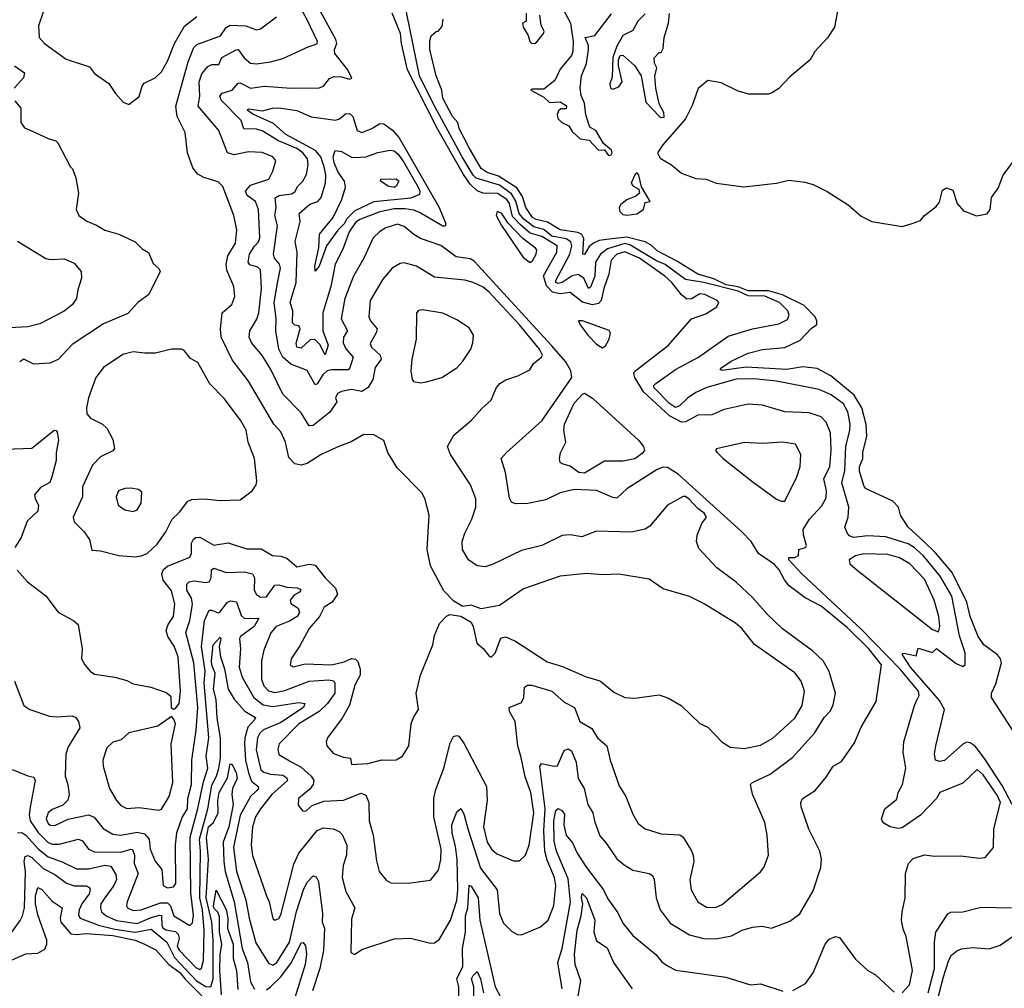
# Model space of a CAD drawing. Extents: x 1246169 to 1426871, y 660025 to 763458.
# Tile 166 of 256: x 1310415 to 1315280, y 696388 to 701173. Entities that reach past the tile are written whole.
import ezdxf

# ---------------------------------------------------------------- set-up
doc = ezdxf.new("R2010")
doc.units = 0

msp = doc.modelspace()

# ---------------------------------------------------------------- linework, layer by layer
at = {"layer": '0CON20XD'}
for points in [[(1312755, 699317.5), (1312770.8, 699355), (1312787.5, 699375), (1312816.9, 699393.1), (1312876.7, 699413.3), (1312935, 699442.5), (1312954, 699475), (1312993.1, 699505), (1312998.2, 699515), (1312983.6, 699545), (1312884.5, 699665), (1312735, 699827.4), (1312705, 699851.3), (1312655, 699874.6), (1312615, 699885.4), (1312465, 699901.2), (1312375, 699954.5), (1312315, 699971.8), (1312295, 699967.8), (1312255, 699945.6), (1312208.5, 699891.5), (1312146.1, 699785), (1312139.6, 699705), (1312147.9, 699685), (1312181.1, 699645), (1312176.5, 699625), (1312147.4, 699572.6), (1312153.5, 699555), (1312195.9, 699515), (1312200.9, 699495), (1312171.2, 699455), (1312159.2, 699395), (1312137.1, 699355), (1312105, 699336.2), (1312055, 699346.6), (1312005, 699336.2), (1311985, 699325.5), (1311975.6, 699305), (1311982, 699285), (1311946.6, 699233.4), (1311865, 699167.8), (1311845, 699165.7), (1311805, 699230.5), (1311715, 699323.3), (1311656.6, 699445), (1311615, 699512.2), (1311562.8, 699575), (1311548.8, 699605), (1311552.2, 699635), (1311586.3, 699693.7), (1311597.4, 699725), (1311610, 699845), (1311605, 699936.9), (1311590.9, 699950.9), (1311552, 699962), (1311544.7, 699974.7), (1311550.9, 700015), (1311575.9, 700054.1), (1311594.2, 700075), (1311601, 700095), (1311594.7, 700235), (1311580.3, 700275), (1311538.2, 700305), (1311530.9, 700325), (1311555, 700355.3), (1311645.5, 700385), (1311666.4, 700425), (1311681.4, 700475), (1311665.8, 700495), (1311613.7, 700516.3), (1311545, 700519.6), (1311475, 700504.7), (1311441.8, 700515), (1311398.2, 700625), (1311296.8, 700745), (1311305.7, 700795), (1311301.9, 700865), (1311315.2, 700904.8), (1311345, 700941.2), (1311365, 700951.5), (1311398.3, 700951.7), (1311414, 700986), (1311485, 701024), (1311495.2, 701025.2), (1311524.6, 700984.6), (1311555, 700957.8), (1311585, 700954.1), (1311654.7, 700965.3), (1311715, 700981.2), (1311840.6, 701039.4), (1311875, 701049.5), (1311884.2, 701055), (1311886.1, 701065), (1311835, 701171.2), (1311572.2, 701655)], [(1313401.7, 696998.3), (1313445, 696971.9), (1313525, 696954.4), (1313541.4, 696945), (1313549.1, 696925), (1313560, 696835), (1313579.5, 696775), (1313629.5, 696709.5), (1313725, 696651.8), (1313793.5, 696633.5), (1313855, 696632.5), (1313932.6, 696647.4), (1313985.3, 696674.7), (1314035, 696689.5), (1314084.1, 696694.1), (1314130, 696685), (1314220.8, 696719.2), (1314270, 696755), (1314335, 696868.8), (1314373.3, 696985), (1314376.5, 697025), (1314368.5, 697065), (1314313.5, 697173.5), (1314275.5, 697285), (1314274.6, 697305.4), (1314282.9, 697325), (1314345, 697365.6), (1314399.1, 697430.9), (1314434.7, 697485.3), (1314475, 697508.8), (1314539.7, 697600.3), (1314572.6, 697677.4), (1314647.1, 697805), (1314673.5, 697985), (1314609.8, 698065), (1314505, 698168.2), (1314375, 698275.3), (1314296.2, 698316.2), (1314216.1, 698376.1), (1314193.3, 698405), (1314167.8, 698455), (1314145, 698481.1), (1314065, 698535.8), (1314028.9, 698595), (1313981.4, 698645), (1313667.7, 698927.7), (1313615, 698960.2), (1313595, 698961.6), (1313565, 698951.2), (1313415, 698855.6), (1313365, 698808.6), (1313345, 698811.5), (1313265, 698847.3), (1313155, 698852.5), (1313085.7, 698835.7), (1313015, 698800), (1312925, 698783.3), (1312865, 698781.5), (1312845, 698789.4), (1312835, 698808.8), (1312816, 698936), (1312794, 699005), (1312820, 699035), (1312995, 699190.8), (1313143.2, 699405), (1313138.1, 699438.1), (1313112.7, 699482.7), (1313042.6, 699562.6), (1312660.1, 699980.1), (1312640.6, 699990.6), (1312571.9, 700001.9), (1312495, 700056.6), (1312395, 700091.8), (1312361.7, 700111.7), (1312315, 700151.8), (1312282.4, 700162.4), (1312224.4, 700145), (1312192.2, 700125), (1312161.5, 700095), (1312115.2, 699994.8), (1312064.8, 699905.2), (1312021.6, 699795), (1312003.7, 699695), (1312035.4, 699635), (1312014.8, 699605), (1312013.7, 699576.3), (1312027.1, 699547.1), (1312062.5, 699505), (1312046.8, 699453.2), (1312037.3, 699442.7), (1311955, 699443.6), (1311935, 699438.5), (1311912.2, 699417.8), (1311885, 699373.5), (1311875, 699368.5), (1311835, 699440), (1311755, 699470.8), (1311715.8, 699505), (1311696.1, 699545), (1311680, 699635), (1311682.2, 699695), (1311672.2, 699775), (1311688.4, 699871.6), (1311703, 699945), (1311699.2, 699965), (1311674.7, 699995), (1311668.8, 700015), (1311688.1, 700155), (1311675.2, 700205), (1311682, 700245), (1311677.6, 700292.4), (1311696.6, 700303.4), (1311758.2, 700311.8), (1311775, 700322.5), (1311789.1, 700350.9), (1311814.7, 700375.3), (1311832.7, 700407.3), (1311841, 700455), (1311837.1, 700485), (1311814.1, 700515), (1311785, 700535.6), (1311694.5, 700574.5), (1311613.2, 700623.2), (1311585, 700632.2), (1311523.1, 700633.1), (1311508.5, 700675), (1311410.9, 700775), (1311403.9, 700795), (1311415, 700810), (1311465, 700823.9), (1311495, 700859.5), (1311505, 700861.5), (1311555, 700834.7), (1311625, 700843.7), (1311755.9, 700834.1), (1311895, 700836.4), (1311915.6, 700845), (1311945, 700882.7), (1311968.7, 700891.3), (1312005, 700890.8), (1312045, 700879.1), (1312056.8, 700883.2), (1312035.9, 700925), (1311972.4, 701005), (1311970.3, 701025), (1311981.7, 701055), (1311977.1, 701075), (1311805, 701388.9)], [(1315318.6, 697295), (1315269.6, 697389.6), (1315182.4, 697522.4), (1315135, 697584.4), (1315111.1, 697601.1), (1315095, 697603.2), (1315075, 697593.8), (1314985, 697513.9), (1314958.8, 697508.8), (1314940, 697515), (1314935.7, 697545.7), (1314941.2, 697585), (1314984.8, 697765), (1314959.7, 697809.7), (1314816.4, 697975), (1314776.2, 698035), (1314777.5, 698042.5), (1314785, 698043.8), (1314845, 698030), (1314855, 698068.8), (1314925, 698046.7), (1314944.1, 698065.9), (1315042.6, 697992.6), (1315075, 697978.2), (1315086.5, 697985), (1315085.9, 698045), (1315058.7, 698128.7), (1315019.8, 698325), (1314963.1, 698423.1), (1314879.4, 698525), (1314835.2, 698565), (1314805, 698583.5), (1314695, 698618.5), (1314605, 698623.3), (1314535, 698615.4), (1314515, 698622.5), (1314504.5, 698635), (1314492.1, 698665), (1314508.9, 698715), (1314512, 698765), (1314476.8, 698885), (1314492.1, 698945), (1314496.6, 699065), (1314517, 699145), (1314518.5, 699175), (1314506.3, 699235), (1314484.8, 699275), (1314425, 699318.9), (1314365, 699346.3), (1314155, 699387.6), (1314041.5, 699398.5), (1313955, 699397.5), (1313809.4, 699355), (1313755, 699330.7), (1313715, 699303.3), (1313674.7, 699265), (1313655, 699257.2), (1313625, 699275.9), (1313548.1, 699355), (1313547.9, 699365), (1313557.5, 699375), (1313655.5, 699445), (1313769.1, 699505), (1313915, 699610), (1314035, 699645.9), (1314165, 699670), (1314208.1, 699691.9), (1314216.4, 699713.6), (1314210.8, 699735), (1314169.4, 699775), (1314096.1, 699806.1), (1314015, 699808.3), (1313965, 699832.3), (1313795, 699874), (1313705, 699889.2), (1313605, 699962.8), (1313562.1, 699982.1), (1313430.1, 700060.1), (1313405, 700066.8), (1313320, 700040), (1313285.3, 700014.7), (1313260.3, 699975), (1313256.8, 699905), (1313235, 699851.1), (1313225, 699845.5), (1313202.5, 699895), (1313175, 699914.5), (1313145, 699907.9), (1313095, 699874.6), (1313075, 699868.9), (1313064.7, 699874.7), (1313064.2, 699885), (1313133.1, 700015), (1313143.2, 700055), (1313137.8, 700075), (1313115, 700089.4), (1313043.9, 700103.9), (1313005, 700136.8), (1312955, 700148.8), (1312906.6, 700186.6), (1312882.7, 700215), (1312866.5, 700276.5), (1312845, 700313.1), (1312785, 700355.3), (1312670, 700390), (1312655, 700405.2), (1312600.7, 700495), (1312459.2, 700755), (1312391.1, 700895), (1312312.7, 701275)], [(1310532.9, 701215), (1310507.9, 701142.1), (1310511.4, 701085), (1310538, 701055), (1310645, 700978.1), (1310759.8, 700939.8), (1310785, 700906.2), (1310855, 700856.7), (1310887.7, 700807.7), (1310926.7, 700765), (1310955, 700753.3)], [(1314775, 696366), (1314811.9, 696405), (1314826.2, 696475), (1314795, 696643.3), (1314779.8, 696679.8), (1314772.3, 696725), (1314774.5, 696765), (1314790, 696835), (1314791.9, 696955), (1314806, 697005), (1314830.3, 697029.7), (1314885, 697047.5), (1314935, 697040.6), (1315065, 697042.5), (1315155, 697030), (1315185.7, 697034.3), (1315227, 697083), (1315227.6, 697175), (1315260.8, 697305), (1315245, 697341.2), (1315175, 697442.7), (1315145, 697468.6), (1315075, 697401.2), (1314961.2, 697355), (1314944, 697325), (1314865, 697243.8), (1314775, 697180), (1314755, 697177.5), (1314715.9, 697185.9), (1314683.9, 697203.9), (1314676.7, 697215), (1314673.3, 697225), (1314690, 697275), (1314748.1, 697321.9), (1314755.7, 697355), (1314776.5, 697395), (1314793.6, 697475), (1314780.8, 697555), (1314783.9, 697605), (1314835.3, 697784.7), (1314849.1, 697815), (1314859.2, 697835), (1314856.2, 697855), (1314765.9, 697965), (1314571.9, 698161.9), (1314279.3, 698435), (1314216, 698505), (1314215, 698516.2), (1314245, 698516.7), (1314262.5, 698525), (1314264, 698556), (1314297.5, 698565), (1314302.5, 698575), (1314287.3, 698627.3), (1314285.8, 698655), (1314317.3, 698705), (1314378.7, 698771.3), (1314398.9, 698811.1), (1314400.9, 698845), (1314387.5, 698905), (1314417.1, 698965), (1314424.3, 699045), (1314421.7, 699131.7), (1314399.5, 699185), (1314375, 699210.5), (1314315, 699230.8), (1314195, 699235.4), (1314085, 699268.8), (1314015, 699273.5), (1313895, 699247.3), (1313835, 699220.4), (1313765, 699218.5), (1313705, 699185.3), (1313685.2, 699184.8), (1313625.9, 699215.9), (1313497.7, 699335), (1313453.9, 699405), (1313448.7, 699425), (1313453.1, 699435), (1313620, 699565), (1313734.4, 699695.6), (1313805, 699719.2), (1313858.8, 699755), (1313868.8, 699775), (1313861.2, 699785), (1313800, 699815), (1313775, 699818), (1313735, 699793.1), (1313711.7, 699791.7), (1313685, 699813.1), (1313636.5, 699875), (1313602.9, 699905), (1313476.8, 699995), (1313405, 700025.4), (1313365, 700014), (1313337.1, 699985), (1313326.5, 699915), (1313300.8, 699845), (1313288.1, 699785), (1313275, 699771.4), (1313245, 699764.8), (1313195, 699777.3), (1313135, 699824.7), (1313085, 699818.7), (1313047, 699827), (1313017.8, 699857.8), (1313003.2, 699906.8), (1313068.7, 700025), (1313071.2, 700055), (1312995, 700101.3), (1312937.9, 700117.9), (1312888.9, 700158.9), (1312850.6, 700200.6), (1312835, 700265.2), (1312821.2, 700285), (1312775, 700314.5), (1312705, 700316), (1312675, 700327.7), (1312640.2, 700360.2), (1312607.1, 700407.1), (1312480.3, 700630.3), (1312330.4, 700925), (1312300.9, 701055), (1312296.2, 701105), (1312254.9, 701204.9)], [(1312916.7, 701205), (1312917.5, 701165), (1312900, 701155), (1312902.5, 701135), (1312926.7, 701095), (1312936, 701065), (1312945, 701054.5), (1312965, 701056), (1313002.9, 701105), (1313005.6, 701115), (1312991.4, 701145), (1312984.5, 701195.5)], [(1313093, 701237), (1313136.7, 701155), (1313150, 701065), (1313148, 701015), (1313141.2, 700995), (1313085, 700927.5), (1313058.3, 700871.7), (1313005, 700830), (1312945, 700830), (1312940, 700825), (1313005, 700790), (1313033, 700763), (1313085, 700767.5), (1313116.4, 700746.4), (1313115, 700732.5), (1313088.3, 700731.7), (1313077, 700723), (1313071.2, 700705), (1313073.8, 700685), (1313093.3, 700665), (1313127.7, 700647.7), (1313145, 700620), (1313185, 700583.3), (1313228.3, 700578.3), (1313275, 700527.5), (1313305, 700530), (1313325, 700502.5), (1313337.5, 700505), (1313342.5, 700515), (1313338.3, 700528.3), (1313300.3, 700560.3), (1313261.9, 700625), (1313232.1, 700642.1), (1313211.9, 700701.9), (1313205, 700760.8), (1313188.6, 700798.6), (1313184.6, 700834.6), (1313191.6, 700895), (1313215, 700955.6), (1313225.9, 701025), (1313225.8, 701045.8), (1313208.8, 701085), (1313256, 701095), (1313339, 701201)], [(1314456.8, 701223.2), (1314440.5, 701135), (1314406.3, 701083.7), (1314343.7, 701016.3), (1314320.9, 700975), (1314220.4, 700889.6), (1314165, 700833.5), (1314135, 700812.9), (1314115, 700805.5), (1314017.5, 700805), (1313965, 700820.4), (1313881.5, 700861.5), (1313815, 700871.5), (1313766.8, 700833.2), (1313738, 700748), (1313705, 700683.1), (1313592.9, 700555), (1313567.1, 700515), (1313578.9, 700488.9), (1313635.5, 700455), (1313685, 700414.4), (1313755, 700388.1), (1313807.5, 700385), (1313855.7, 700365.7), (1313992.4, 700347.6), (1314155, 700365.5), (1314215, 700379.5), (1314295, 700370), (1314335, 700358.9), (1314405, 700324.6), (1314508.7, 700258.7), (1314572.7, 700202.7), (1314625, 700176.2), (1314775, 700151.5), (1314825, 700166.1), (1314865, 700180.4), (1314885.8, 700205), (1314942.1, 700247.9), (1314958.8, 700271.2), (1314975, 700330), (1314995, 700342.5), (1315025, 700330), (1315046.2, 700265), (1315078.3, 700228.3), (1315143, 700203), (1315195, 700214), (1315210, 700235), (1315215.8, 700294.2), (1315249.1, 700340.9), (1315274, 700405), (1315345, 700500)], [(1310402.7, 698452.7), (1310454.2, 698395), (1310545, 698326), (1310605, 698246), (1310683.2, 698203.2), (1310703.8, 698185), (1310724.2, 698065), (1310721.2, 698015), (1310736.2, 697985), (1310763.8, 697955), (1310785, 697940), (1310885, 697925.4), (1310945, 697907.8), (1310975, 697892.5), (1311062.5, 697875), (1311139.4, 697849.4), (1311161.7, 697831.7), (1311163.8, 697775), (1311175, 697766.7), (1311185, 697770), (1311203.8, 697795), (1311210, 697855), (1311197.5, 698025), (1311178, 698078), (1311146.8, 698125), (1311139.5, 698155), (1311148.1, 698185), (1311174.8, 698225.2), (1311182.3, 698287.7), (1311165, 698351.9), (1311123.8, 698403.8), (1311117.2, 698435), (1311125, 698456.8), (1311145, 698472.5), (1311255, 698517.5), (1311264.7, 698535.3), (1311263.8, 698586.2), (1311273.1, 698606.9), (1311285, 698614.7), (1311305, 698616.6), (1311375, 698576.2), (1311445, 698588.8), (1311535, 698559.1), (1311608.9, 698558.9), (1311663.8, 698525), (1311705, 698522.3), (1311735, 698512.7), (1311785, 698470.4), (1311845, 698482.4), (1311875, 698478), (1311924.5, 698415), (1311976.2, 698365), (1311985.4, 698335), (1311959.6, 698295), (1311919.2, 698270.8), (1311895.9, 698225), (1311844.5, 698165), (1311799.8, 698080.2), (1311755.7, 698015), (1311752, 697985), (1311765.8, 697975.8), (1311825, 697990), (1311955, 697986.2), (1312018.8, 698001.2), (1312055, 698017.1), (1312075, 698014), (1312085, 698002.2), (1312097.7, 697965), (1312097.9, 697935), (1312071.1, 697885), (1312044, 697786), (1312007.7, 697722.3), (1311936, 697625), (1311930, 697605), (1311933.3, 697585), (1311965, 697548), (1312015, 697530), (1312050, 697525), (1312055, 697493.8), (1312135, 697498.9), (1312205, 697515.7), (1312244.2, 697514.2), (1312275, 697516.2), (1312305.8, 697534.2), (1312337.5, 697585), (1312350, 697695), (1312360, 697725), (1312385.4, 697765), (1312374.5, 697845.5), (1312395.7, 697935), (1312456.2, 698085), (1312465, 698130), (1312489.3, 698190.7), (1312523.6, 698226.4), (1312540, 698235), (1312595, 698226.7), (1312645.9, 698195.9), (1312656, 698175), (1312673.2, 698093.2), (1312705, 698066.2), (1312735, 698028), (1312745, 698024), (1312765, 698044), (1312791.9, 698118.1), (1312815.9, 698124.1), (1312865, 698102.5), (1313020.7, 698000.7), (1313097.1, 697977.1), (1313213.9, 697926.1), (1313255.6, 697915.6), (1313284.2, 697904.2), (1313351.2, 697851.2), (1313405, 697823.8), (1313455, 697821.2), (1313575, 697837.5), (1313620.3, 697820.3), (1313683.8, 697785), (1313775, 697695.8), (1313815, 697678), (1313884.7, 697604.7), (1313925, 697579.1), (1313995, 697572.3), (1314075, 697589.2), (1314136.7, 697623.3), (1314245, 697721.8), (1314280.7, 697785), (1314292.9, 697855), (1314275.4, 697905), (1314245, 697945.5), (1314045.4, 698085.4), (1313982.2, 698165), (1313951.7, 698191.7), (1313796.6, 698286.6), (1313725, 698323.3), (1313595, 698361.9), (1313525, 698408.5), (1313375, 698433.5), (1313295, 698430), (1313215, 698436.2), (1313085, 698424.5), (1312905, 698360.6), (1312785, 698278.1), (1312695, 698263.1), (1312645, 698280.8), (1312605, 698274), (1312560, 698300), (1312510.7, 698350.7), (1312444.6, 698474.6), (1312428.5, 698555), (1312437.5, 698725), (1312417.4, 698807.4), (1312402.5, 698835), (1312279.4, 698959.4), (1312234.2, 699035), (1312215, 699093.3), (1312165, 699121.2), (1312115, 699124), (1312053.4, 699086.6), (1311995, 699066.7), (1311905, 699024.6), (1311835, 698979.5), (1311805, 698972.2), (1311775, 698978.9), (1311745, 699009.2), (1311728.5, 699085), (1311705, 699137.1), (1311671.5, 699175), (1311545, 699387.5), (1311465, 699492.2), (1311410.9, 699605), (1311406.5, 699645), (1311415.5, 699724.5), (1311462.5, 699765), (1311478.5, 699805), (1311473.8, 699855), (1311439.3, 699935), (1311435.3, 699965), (1311443.9, 700006.1), (1311481.9, 700068.1), (1311487.7, 700135), (1311473.5, 700205), (1311419.4, 700349.4), (1311395, 700371.1), (1311325, 700392.5), (1311295, 700410), (1311271.2, 700441.2), (1311244.5, 700515), (1311233.2, 700615), (1311193.9, 700695), (1311186, 700745), (1311247.2, 700965), (1311274.8, 701035.2), (1311289.5, 701050.5), (1311407.9, 701092.1), (1311435.2, 701134.8), (1311454.5, 701145.5), (1311532, 701142), (1311585, 701123.3), (1311605, 701128.1), (1311683.1, 701186.9)], [(1310955, 700753.3), (1311005, 700792.5), (1311020, 700845), (1311030.7, 700859.3), (1311085, 700886.2), (1311115, 700914.3), (1311145, 700967.5), (1311180.4, 701055), (1311229.4, 701140.6), (1311290.9, 701189.1)], [(1312483.3, 701116.7), (1312501.7, 701138.3), (1312506.7, 701175)], [(1313505, 701202.4), (1313469.3, 701165), (1313445, 701119.6), (1313395, 701094.5), (1313365, 701042), (1313345, 700986.7), (1313341.7, 700888.3), (1313330, 700855), (1313334.2, 700835), (1313345, 700829.2), (1313375, 700841.2), (1313391.2, 700865), (1313373.3, 700945), (1313373.3, 700975), (1313382.5, 700995), (1313395, 700997.5), (1313454, 700945), (1313485.5, 700895.5), (1313507.9, 700765), (1313575, 700696), (1313585, 700688.8), (1313598.8, 700691.2), (1313598, 700715), (1313575, 700757.5), (1313558.8, 700835), (1313553.6, 700893.6), (1313562.5, 700935), (1313551.7, 700958.3), (1313550, 700985), (1313575, 701010), (1313585, 701010), (1313595, 701030), (1313600, 701085), (1313620, 701155), (1313625, 701202.5)], [(1315554.2, 697304.2), (1315216.5, 697825), (1315217.1, 697845), (1315237.9, 697892.1), (1315265.6, 697995), (1315260.5, 698015), (1315245.7, 698035), (1315177.9, 698085), (1315151.2, 698125), (1315111.6, 698225), (1315094.8, 698295), (1315021.7, 698441.7), (1314939.5, 698539.5), (1314881.7, 698595), (1314804.3, 698665), (1314766.7, 698725), (1314756.7, 698765), (1314728.8, 698795), (1314597.5, 698855), (1314587.3, 698867.3), (1314565, 698942.5), (1314564.5, 698964.5), (1314580, 699005), (1314580, 699035), (1314600.8, 699115), (1314596.8, 699173.2), (1314576, 699255), (1314538.6, 699318.6), (1314423.1, 699413.1), (1314355, 699450), (1314285, 699457.8), (1314205.8, 699444.2), (1314005, 699455.9), (1313885, 699439.2), (1313876.2, 699445), (1313884.4, 699455), (1313930.8, 699485), (1314013.8, 699525), (1314085, 699544.1), (1314195, 699553.5), (1314271.2, 699588.8), (1314325, 699646.7), (1314353, 699667), (1314353.8, 699685), (1314345.5, 699705.5), (1314291.4, 699761.4), (1314184.3, 699814.3), (1314115, 699833.5), (1314015, 699833), (1313965, 699852.2), (1313905, 699863.6), (1313845, 699892), (1313765.1, 699915.1), (1313665, 699978.2), (1313565, 700031.3), (1313535, 700059.3), (1313504.6, 700074.6), (1313415, 700098.6), (1313315, 700086), (1313277.8, 700082.2), (1313250.6, 700069.4), (1313228.3, 700051.7), (1313205, 700011.9), (1313196.7, 700015), (1313201.7, 700091.7), (1313192.1, 700112.1), (1313172, 700122), (1313085, 700134.3), (1313022.3, 700172.3), (1312966.5, 700185), (1312949.5, 700195), (1312915, 700244.6), (1312899.1, 700299.1), (1312871.4, 700341.4), (1312780, 700400), (1312725, 700417.2), (1312695, 700438), (1312635, 700539.2), (1312586.7, 700635), (1312580, 700665), (1312553.3, 700695), (1312505.8, 700784.2), (1312500, 700825), (1312473.4, 700895), (1312441.8, 701025), (1312441.3, 701068.7), (1312447.3, 701092.7), (1312472.5, 701115), (1312483.3, 701116.7)], [(1310390, 700945), (1310439.4, 700909.4), (1310433.6, 700885), (1310387.5, 700835)], [(1310391.5, 700771.5), (1310421.4, 700735), (1310421.2, 700665), (1310438.3, 700638.3), (1310470, 700625), (1310555, 700585.8), (1310594.2, 700574.2), (1310603.8, 700565), (1310665, 700447.5), (1310676.1, 700436.1), (1310691.7, 700391.7), (1310706, 700315), (1310694.2, 700235), (1310708, 700205), (1310746.6, 700176.6), (1310795, 700157.5), (1310835, 700132.5), (1310905, 700113.1), (1310985.8, 700075), (1311020.6, 700040.6), (1311052, 700022), (1311075, 699967.5), (1311102.9, 699942.9), (1311108.6, 699928.6), (1311052.9, 699815), (1310998, 699775), (1310949.3, 699720.7), (1310829.1, 699670.9), (1310675, 699568.6), (1310605, 699494.2), (1310564.6, 699475.4), (1310485, 699470.4), (1310435, 699495.8), (1310415, 699482.5)], [(1311925, 699516.7), (1311898.1, 699568.1), (1311873, 699593), (1311849.5, 699590.5), (1311805, 699550.6), (1311784.2, 699555), (1311780.8, 699575), (1311801.1, 699645), (1311795, 699660.5), (1311775, 699663.6), (1311762.9, 699675), (1311764.8, 699735), (1311752, 699775), (1311781.4, 699875), (1311786.5, 700025), (1311776.4, 700076.4), (1311801.4, 700175), (1311796.1, 700215), (1311848.6, 700261.4), (1311887.8, 700275), (1311905, 700294.4), (1311925.7, 700365), (1311927, 700405), (1311920.2, 700445), (1311903.5, 700495), (1311877.1, 700527.1), (1311730.4, 700605), (1311669.5, 700659.5), (1311566.4, 700706.4), (1311538.9, 700725), (1311545, 700732.9), (1311615, 700722.6), (1311663.6, 700736.4), (1311695, 700737.5), (1311785, 700723.9), (1311855, 700692.9), (1311975, 700676.2), (1311995, 700682.5), (1312025, 700707.1), (1312045, 700709.4), (1312060.6, 700695), (1312082.9, 700625), (1312105, 700615.7), (1312154.6, 700635.4), (1312195, 700660), (1312215, 700658.5), (1312257.3, 700627.3), (1312289.3, 700589.3), (1312487.9, 700245), (1312520.3, 700165), (1312517.1, 700152.9), (1312505, 700152.3), (1312390.8, 700220.8), (1312362.2, 700232.2), (1312319.1, 700239.1), (1312265, 700237.7), (1312195, 700223), (1312095, 700186.4), (1312075, 700170.5), (1312043.4, 700125), (1312011.7, 700038.3), (1311973.1, 699965), (1311952, 699855), (1311912.3, 699725), (1311912.3, 699635), (1311939.6, 699565), (1311925, 699516.7)], [(1311875, 699930), (1311873.5, 699955), (1311893.3, 700045), (1311896.8, 700113.2), (1311964.3, 700195.7), (1312007.1, 700285), (1312025.3, 700345), (1312020.2, 700375), (1311989.3, 700419.3), (1311968.6, 700465), (1311964.2, 700495.8), (1311973.4, 700526.6), (1312005, 700521.9), (1312053.9, 700493.9), (1312075, 700491.3), (1312124.8, 700495.2), (1312185, 700515.8), (1312245, 700527.6), (1312265, 700525.3), (1312285, 700508.5), (1312314.8, 700464.8), (1312384, 700345), (1312392.1, 700325), (1312391.2, 700308.8), (1312348.4, 700291.6), (1312165, 700273.4), (1312071.6, 700228.4), (1312031.5, 700188.5), (1312018.9, 700165), (1311987.5, 700132.5), (1311931.2, 700055), (1311895, 699955.7), (1311875, 699930)], [(1312265, 700344), (1312235, 700350), (1312197.5, 700375), (1312200, 700385), (1312275, 700386.7), (1312287.5, 700375), (1312275, 700350), (1312265, 700344)], [(1313415, 700206.4), (1313465, 700213.5), (1313496.7, 700235), (1313505, 700270), (1313530, 700275), (1313486.7, 700346.7), (1313474, 700405), (1313466, 700416), (1313455, 700406.9), (1313436.2, 700365), (1313445, 700352.1), (1313473.3, 700335), (1313477.5, 700315), (1313459.7, 700300.3), (1313415, 700283.3), (1313385, 700260), (1313377.3, 700245), (1313380, 700225), (1313395, 700210), (1313415, 700206.4)], [(1312935, 699973.5), (1312948.1, 699981.9), (1312966.6, 700015), (1312970, 700035), (1312964.3, 700044.3), (1312901.4, 700091.4), (1312828.1, 700168.1), (1312795, 700217.5), (1312774.8, 700225.2), (1312768.9, 700205), (1312795, 700156.5), (1312901.4, 700001.4), (1312935, 699973.5)], [(1310405, 700078), (1310543.5, 699993.5), (1310567.6, 699987.6), (1310635, 699991.5), (1310685, 699970), (1310718.9, 699928.9), (1310720, 699895), (1310701.5, 699838.5), (1310695.4, 699795), (1310676.2, 699765), (1310635, 699733.1), (1310515, 699670.9), (1310454.6, 699654.6), (1310365, 699650)], [(1312395, 699379.2), (1312425, 699383.3), (1312501.4, 699405), (1312575, 699452.9), (1312604.4, 699485), (1312644.2, 699545), (1312654.3, 699575.7), (1312658, 699615), (1312635, 699651.2), (1312575, 699690), (1312505, 699722.9), (1312405, 699739.2), (1312385, 699736), (1312376.2, 699725), (1312374.3, 699595), (1312352.2, 699495), (1312348.3, 699438.3), (1312354.2, 699395), (1312361.2, 699385), (1312395, 699379.2)], [(1313295, 699552.2), (1313309.2, 699560.8), (1313327.8, 699595), (1313333.8, 699623.8), (1313328, 699638), (1313195, 699685.4), (1313176.7, 699685), (1313183.8, 699665), (1313223, 699613), (1313265, 699570.4), (1313295, 699552.2)], [(1310985, 698518.5), (1311015, 698523.5), (1311044.6, 698535.4), (1311095, 698582.5), (1311136.7, 698643.3), (1311168.1, 698705), (1311205, 698740.6), (1311246.2, 698795), (1311265, 698802.9), (1311325.7, 698805.7), (1311405, 698798.1), (1311505, 698800.8), (1311564.4, 698845.6), (1311584.2, 698875), (1311586.7, 698895), (1311574.6, 699004.6), (1311543.8, 699085), (1311533.8, 699145), (1311506.5, 699195), (1311425, 699301.4), (1311354.1, 699374.1), (1311295, 699479.2), (1311258.9, 699498.9), (1311228, 699538), (1311215, 699544.3), (1311165, 699545.7), (1311085.4, 699524.6), (1311033.3, 699525), (1310975, 699532.1), (1310925, 699518.2), (1310829.2, 699455), (1310791.9, 699405), (1310754.4, 699305), (1310745.6, 699255), (1310747.1, 699225), (1310765, 699204.4), (1310825, 699174.4), (1310845.3, 699155.3), (1310875, 699098.8), (1310883.1, 699055), (1310875, 699043.1), (1310815, 699013.3), (1310775, 698972.5), (1310725.5, 698865), (1310726.1, 698815), (1310679.5, 698715), (1310685, 698691.8), (1310731.5, 698645), (1310759.2, 698605), (1310771.7, 698551.7), (1310815, 698548.8), (1310905, 698525.8), (1310985, 698518.5)], [(1310389.2, 697905), (1310436, 697785), (1310464.5, 697764.5), (1310562.7, 697732.7), (1310595, 697729.1), (1310673.8, 697733.8), (1310692, 697725), (1310705.8, 697705), (1310711.4, 697675), (1310655, 697580.6), (1310643.8, 697545), (1310640.4, 697435), (1310652.7, 697395), (1310658.8, 697345), (1310652.1, 697317.9), (1310627.7, 697292.3), (1310575, 697271.1), (1310555.7, 697255), (1310546.5, 697225), (1310555, 697202.2), (1310565, 697193.3), (1310588.5, 697191.5), (1310655, 697223.2), (1310755, 697244), (1310783.3, 697233.3), (1310828, 697178), (1310875, 697149.7), (1310915, 697143.7), (1310995, 697158.6), (1311031.4, 697151.4), (1311055.3, 697125), (1311059.2, 697075), (1311085, 697015.8), (1311117.5, 696975), (1311123.5, 696895), (1311145, 696884.6), (1311175, 696889.2), (1311186.2, 696905), (1311184.8, 697095), (1311190.8, 697155), (1311218.4, 697231.6), (1311243.9, 697275), (1311246.6, 697325), (1311264.1, 697395), (1311265.6, 697515), (1311286.6, 697663.4), (1311294.9, 697775), (1311274.8, 697995), (1311236.5, 698145), (1311255.2, 698204.8), (1311269.5, 698285), (1311263.3, 698315), (1311240.8, 698355), (1311240.5, 698385), (1311252, 698395), (1311275, 698400), (1311335, 698391.8), (1311352, 698395), (1311360.9, 698415), (1311363.3, 698455), (1311375, 698462.5), (1311435, 698442), (1311525.8, 698445.8), (1311565, 698435.4), (1311575.9, 698415), (1311573.6, 698355), (1311585, 698333.5), (1311605, 698320), (1311635, 698320.9), (1311675, 698378.5), (1311695, 698381.3), (1311735, 698368.9), (1311786.3, 698366.3), (1311800.3, 698360.3), (1311804.3, 698355), (1311796.7, 698345), (1311770.5, 698329.5), (1311750.7, 698305), (1311755, 698289.5), (1311790.4, 698265), (1311796.9, 698245), (1311785.2, 698225), (1311748.4, 698201.6), (1311682.9, 698175), (1311656.3, 698143.7), (1311621.2, 698058.8), (1311609.1, 698005), (1311610.5, 697915), (1311621.7, 697881.7), (1311645, 697857.5), (1311675, 697849), (1311725, 697859.2), (1311845, 697904.4), (1311941.1, 697911.1), (1311966.6, 697906.6), (1311972, 697895), (1311972.1, 697845), (1311935.6, 697795), (1311894.3, 697755.7), (1311794.1, 697695), (1311697.3, 697595), (1311690.2, 697569.8), (1311695, 697542.5), (1311756.6, 697506.6), (1311805, 697479.5), (1311854.7, 697435), (1311868.1, 697415), (1311865.3, 697395), (1311849, 697371), (1311792.5, 697325), (1311791.7, 697291.7), (1311813.4, 697263.4), (1311831.2, 697265), (1311859.6, 697290.4), (1311917.1, 697312.9), (1312015, 697316.6), (1312102.4, 697352.4), (1312125, 697342.5), (1312140.4, 697305), (1312141.8, 697215), (1312160.9, 697145), (1312177.9, 697017.9), (1312190.8, 696965), (1312225, 696922), (1312248.3, 696908.3), (1312335, 696907.1), (1312445, 696922), (1312485, 696971.2), (1312496, 697024), (1312498.2, 697075), (1312461.4, 697235), (1312461.6, 697325), (1312469.3, 697365), (1312510.7, 697475), (1312541.1, 697598.9), (1312558.7, 697631.3), (1312575, 697637.1), (1312585, 697632.5), (1312609.5, 697599.5), (1312722.1, 697385), (1312724.7, 697315), (1312706.6, 697185), (1312725, 697110), (1312745.4, 697075), (1312772, 697052), (1312855, 697016.9), (1312885, 697017.5), (1312914.6, 697045.4), (1312932.9, 697095), (1312955.2, 697255), (1312940.6, 697355), (1312913, 697433), (1312892.7, 697527.3), (1312876.7, 697585), (1312863.3, 697705), (1312834.5, 697755), (1312834.2, 697775), (1312895, 697800), (1312906.7, 697825), (1312909.4, 697875), (1312923.3, 697885), (1312945, 697884.6), (1313045, 697856.2), (1313105, 697801.5), (1313156.7, 697775), (1313182.5, 697705), (1313241.3, 697671.3), (1313270.6, 697625), (1313315.8, 697585.8), (1313333.1, 697515), (1313377.2, 697387.2), (1313409.5, 697335), (1313445, 697248), (1313471.2, 697201.2), (1313505, 697175.7), (1313585, 697150.8), (1313676.3, 697146.3), (1313693.8, 697133.8), (1313733.9, 697066.1), (1313743.3, 697045), (1313745.6, 697015), (1313726.5, 696923.5), (1313733.3, 696875), (1313765, 696815.7), (1313808.3, 696788.3), (1313853.4, 696786.6), (1313885, 696801.4), (1314075, 696962.5), (1314091.1, 696985), (1314114.4, 697045), (1314108.5, 697145), (1314096.9, 697206.9), (1314035, 697346.2), (1314026, 697395), (1314036.2, 697405), (1314123.7, 697446.3), (1314232.6, 697527.4), (1314341.2, 697648.8), (1314390, 697725), (1314421.3, 697758.7), (1314435, 697788), (1314445.2, 697845.2), (1314415, 697952), (1314385.6, 698005.6), (1314331.5, 698055), (1314184.2, 698164.2), (1314109.5, 698235), (1314035, 698318.2), (1313955, 698393.5), (1313859.2, 698465), (1313770, 698560), (1313759.2, 698595), (1313763, 698627), (1313785.8, 698684.2), (1313809.2, 698715), (1313796.9, 698735), (1313765, 698757.8), (1313725, 698802.7), (1313705, 698816.7), (1313692.4, 698817.6), (1313615.5, 698774.5), (1313528.9, 698671.1), (1313505, 698655.7), (1313438.5, 698641.5), (1313382.1, 698642.1), (1313265, 698645.6), (1313192.1, 698617.9), (1313135, 698627.5), (1313095.4, 698624.6), (1312995, 698575.6), (1312895, 698550.9), (1312755, 698482.7), (1312715, 698470.5), (1312675, 698474.4), (1312631.9, 698505), (1312602.7, 698555), (1312601.5, 698595), (1312613.6, 698636.4), (1312649.6, 698705), (1312668.9, 698765), (1312669.4, 698805), (1312642.9, 698875), (1312543.5, 699025), (1312529.4, 699065), (1312560.5, 699119.5), (1312647.5, 699195), (1312697.9, 699252.1), (1312745, 699293.8), (1312755, 699317.5)], [(1313205, 698932), (1313177.8, 698935), (1313135, 698967.1), (1313095, 698978.6), (1313085.6, 698985.6), (1313081.4, 699005), (1313087.2, 699032.8), (1313112.7, 699085), (1313102.9, 699145), (1313106.8, 699175), (1313155, 699278.5), (1313195, 699323.3), (1313205, 699327.5), (1313245, 699303.2), (1313472.3, 699095), (1313497.5, 699065), (1313502.2, 699045), (1313491.1, 699028.9), (1313455, 699003.7), (1313397.4, 698992.6), (1313305, 698991.1), (1313205, 698932)], [(1310345, 699051.1), (1310475, 699055.5), (1310585, 699144.6), (1310595, 699143.1), (1310599.6, 699135), (1310607.5, 699095), (1310595.6, 699035), (1310595.5, 698995), (1310573.8, 698915), (1310563.8, 698886.2), (1310517.6, 698862.4), (1310488.1, 698825), (1310491.8, 698805), (1310508.5, 698775), (1310505.5, 698745), (1310451.8, 698695), (1310421.8, 698615), (1310391.5, 698565)], [(1314176.6, 698793.4), (1314195, 698794.4), (1314255, 698913.8), (1314271.9, 698965), (1314274.2, 699025), (1314247.5, 699075), (1314184.6, 699085.4), (1314085, 699079.6), (1313995, 699084.5), (1313857, 699053), (1313853.5, 699045), (1313860.4, 699035), (1313890.7, 699005), (1314032.7, 698892.7), (1314155, 698804.5), (1314176.6, 698793.4)], [(1310975, 698742.5), (1310995, 698752), (1311015.3, 698784.7), (1311018.6, 698838.6), (1311001.5, 698851.5), (1310965, 698858.8), (1310935, 698857.1), (1310904, 698845), (1310891.1, 698815), (1310900.8, 698775), (1310935, 698751.9), (1310975, 698742.5)], [(1314955, 698149.4), (1314961.6, 698175), (1314955.9, 698225), (1314934, 698305), (1314885, 698408.8), (1314813.1, 698485), (1314761.4, 698515), (1314705, 698530.3), (1314585, 698533.3), (1314545, 698524.2), (1314512.7, 698505), (1314516.7, 698485), (1314552.7, 698452.7), (1314925, 698160.6), (1314955, 698149.4)], [(1310378, 697468), (1310455, 697436.9), (1310485, 697430.8), (1310490.9, 697415), (1310466.8, 697283.2), (1310462.6, 697245), (1310466.6, 697215), (1310506.9, 697156.9), (1310555, 697108.7), (1310575, 697099.8), (1310610.4, 697099.6), (1310705, 697124.8), (1310726.1, 697116.1), (1310754.4, 697075), (1310785, 697062.6), (1310915, 697060.3), (1310965, 697075.7), (1310972.7, 697072.7), (1310981.9, 697045), (1310980.8, 697005), (1310999.8, 696955), (1310946.8, 696815), (1310943.1, 696795), (1310947.3, 696785), (1310975, 696771.4), (1311014.7, 696774.7), (1311110.5, 696809.5), (1311145, 696810.6), (1311159.4, 696795), (1311176.5, 696745), (1311255, 696698.5), (1311268.1, 696711.9), (1311273.1, 696746.9), (1311260.8, 696859.2), (1311257.5, 697135), (1311295, 697275.4), (1311322.7, 697407.3), (1311344.2, 697475), (1311336.9, 697535), (1311350.1, 697625), (1311326, 697895), (1311330.7, 697955), (1311313.9, 698076.1), (1311327.7, 698205), (1311350.8, 698255), (1311365, 698255.4), (1311395, 698242.9), (1311403.5, 698246.5), (1311441.9, 698295), (1311457.9, 698302.1), (1311486.6, 698296.6), (1311509.8, 698229.8), (1311525, 698215.3), (1311596, 698216), (1311574.2, 698175), (1311505.5, 698125), (1311501.1, 698115), (1311506.5, 698065), (1311499.6, 697975), (1311514.5, 697925.5), (1311572.5, 697825), (1311618.1, 697788.1), (1311665, 697779.4), (1311795, 697800), (1311824.4, 697794.4), (1311817.5, 697775), (1311705, 697700.7), (1311619.4, 697665), (1311601.8, 697648.2), (1311590.6, 697625), (1311583.2, 697565), (1311606.6, 697466.6), (1311621.5, 697455), (1311655, 697445.2), (1311715, 697440.4), (1311735, 697428), (1311738.8, 697415), (1311661.4, 697345), (1311604.7, 697275), (1311579.4, 697235), (1311565.4, 697185.4), (1311558.8, 697095), (1311565, 697043.3), (1311635, 696843.8), (1311647.5, 696815), (1311665, 696733.3), (1311675, 696724), (1311695, 696732.9), (1311705, 696750), (1311769.8, 697000.2), (1311794, 697056), (1311885, 697167.7), (1311915, 697181.1), (1311963.3, 697175), (1311992.9, 697162.9), (1312008.2, 697148.2), (1312030.7, 697095), (1312029.4, 697045), (1312012.9, 696995), (1312008, 696935), (1312025.9, 696865.9), (1312071.2, 696785), (1312055, 696730), (1312051.2, 696565), (1312070, 696555), (1312105, 696578.8), (1312265, 696631.9), (1312345.5, 696635.5), (1312445, 696610.8), (1312465, 696612.5), (1312488.9, 696631.1), (1312544, 696725), (1312575, 696820.8), (1312579.5, 696875), (1312576.2, 697025), (1312569, 697089), (1312552, 697155), (1312550.2, 697195), (1312575, 697259.2), (1312595, 697276.7), (1312610.2, 697250.2), (1312628.6, 697175), (1312692, 696982), (1312774.7, 696875), (1312785, 696757.5), (1312805, 696710), (1312845, 696670), (1312875, 696653.8), (1312895, 696652), (1312988.3, 696691.7), (1313025.6, 696725), (1313053.5, 696796.5), (1313064.2, 696895), (1313057.3, 696935), (1313020.6, 697020.6), (1313010, 697065), (1313004.9, 697165), (1313012.1, 697275), (1312985.6, 697484.4), (1312992.4, 697497.6), (1313055, 697484.4), (1313072.6, 697487.4), (1313105, 697562.7), (1313125, 697570.9), (1313141, 697561), (1313164.4, 697505), (1313175, 697424.2), (1313204.7, 697374.7), (1313221.5, 697295), (1313246.5, 697255), (1313254.3, 697215.7), (1313281.4, 697141.4), (1313313.5, 697105), (1313365, 697027.1), (1313401.7, 696998.3)], [(1310405, 697155.6), (1310425, 697156.9), (1310445, 697144.5), (1310508.8, 697075), (1310556.5, 697036.5), (1310625, 697013), (1310695, 696977.6), (1310757.3, 696977.3), (1310835, 696996.4), (1310865, 696990.4), (1310889.4, 696949.4), (1310892.9, 696925), (1310879.4, 696895), (1310835.1, 696834.9), (1310816.7, 696805), (1310814.3, 696785), (1310820, 696765), (1310841.6, 696745), (1310893.4, 696723.4), (1310995, 696707.6), (1311065, 696737.1), (1311105, 696749.7), (1311115, 696747.5), (1311117, 696697), (1311123.9, 696685), (1311136.5, 696676.5), (1311185, 696668.9), (1311198.1, 696655), (1311203, 696635), (1311193, 696595), (1311204.9, 696575), (1311285, 696489.8), (1311305, 696481.1), (1311313, 696487), (1311322.6, 696525), (1311326, 696675), (1311317.5, 696775), (1311305.7, 696835), (1311308.2, 697065), (1311303.2, 697125), (1311345.4, 697275), (1311365, 697391.8), (1311387.9, 697435), (1311399.6, 697475), (1311407, 697525), (1311406.8, 697625), (1311391.5, 697721.5), (1311385.2, 697814.8), (1311373.3, 697865), (1311380.9, 697945), (1311365, 697983.8), (1311363.3, 698005), (1311371.6, 698085), (1311405, 698122), (1311409.4, 698115), (1311401.2, 698075), (1311406.7, 698025), (1311426.3, 697966.3), (1311445.9, 697865.9), (1311475, 697816.4), (1311527.6, 697757.6), (1311580, 697725), (1311577.5, 697715), (1311543, 697677), (1311527.6, 697625), (1311525.1, 697595), (1311531.5, 697515), (1311545, 697451.5), (1311560.6, 697410.6), (1311593.8, 697385), (1311594.7, 697375), (1311585, 697363.3), (1311555.4, 697334.6), (1311505, 697243.2), (1311471.5, 697085), (1311485.6, 696965), (1311533, 696825), (1311548.4, 696735), (1311581.6, 696611.6), (1311645, 696511.4), (1311665, 696502.7), (1311685, 696515.5), (1311748.2, 696615), (1311783, 696767), (1311817, 696875), (1311835, 696912.2), (1311865, 696942.9), (1311879.2, 696939.2), (1311890.9, 696915), (1311911.2, 696755), (1311909.6, 696715), (1311920.3, 696685), (1311916.1, 696575), (1311897.8, 696485), (1311861.9, 696375)], [(1311102.7, 697267.3), (1311115, 697272.5), (1311153.9, 697335), (1311172.2, 697405), (1311162.9, 697595), (1311184.4, 697694.4), (1311177.4, 697717.4), (1311165, 697730), (1311097.9, 697682.1), (1310955, 697649.4), (1310916, 697615), (1310875, 697603.6), (1310845.5, 697575), (1310825.5, 697515), (1310827.8, 697485), (1310858.5, 697375), (1310893.1, 697315), (1310915, 697290), (1310945, 697276.2), (1311005, 697280.8), (1311102.7, 697267.3)], [(1310365, 696648.5), (1310417, 696723), (1310429.2, 696745), (1310438.8, 696785), (1310443.6, 696965), (1310437.7, 697015), (1310441.8, 697038.2), (1310455, 697044.3), (1310475, 697034.1), (1310530.4, 696980.4), (1310589.5, 696949.5), (1310646.4, 696906.4), (1310685, 696894.3), (1310743.2, 696893.2), (1310759.5, 696885), (1310763.2, 696875), (1310757.5, 696855), (1310722, 696805), (1310708.6, 696775), (1310705, 696747.5), (1310713.6, 696735), (1310805, 696699), (1310885, 696679.4), (1310985, 696665.5), (1311065, 696679.1), (1311142.8, 696615), (1311179.6, 696539.6), (1311289.4, 696425), (1311335, 696396.8), (1311354.8, 696395.2), (1311360.7, 696400.7), (1311370.7, 696435), (1311371.7, 696625), (1311364.9, 696715), (1311336.3, 696835), (1311348.1, 697025), (1311337.4, 697132.6), (1311348.5, 697185), (1311373, 697207), (1311395.2, 697255), (1311394.1, 697315), (1311401.3, 697355), (1311441.9, 697428.1), (1311455, 697496), (1311465, 697492.9), (1311485, 697452), (1311489.7, 697425), (1311466, 697374), (1311462.6, 697345), (1311469.5, 697295), (1311447.7, 697185), (1311419.9, 697110.1), (1311423.7, 697013.7)], [(1313095.3, 696385), (1313073.3, 696515), (1313095.8, 696584.2), (1313135.9, 696814.1), (1313125, 696929.1), (1313067.1, 697065), (1313055.4, 697115), (1313054.1, 697215), (1313064.5, 697265.5), (1313075, 697275.4), (1313093.9, 697266.1), (1313107.4, 697247.4), (1313104, 697194), (1313115.4, 697145), (1313146.9, 697106.9), (1313169.3, 697055), (1313214.7, 696985), (1313298.8, 696875), (1313320.3, 696830.3), (1313370.3, 696760.3), (1313395, 696710), (1313445, 696648.1), (1313558, 696555), (1313588.3, 696518.3), (1313615, 696498.8), (1313657.1, 696477.1), (1313903.1, 696443.1), (1314025, 696405.7), (1314075, 696409.4), (1314185, 696373.6)], [(1311423.7, 697013.7), (1311429.8, 696965), (1311475.1, 696815), (1311514.7, 696584.7), (1311541.2, 696515), (1311555, 696420), (1311575, 696383.8)], [(1310282.5, 696487.5), (1310445, 696557.5), (1310505, 696561), (1310539.5, 696580.5), (1310549.9, 696605), (1310548.8, 696625), (1310505, 696751.5), (1310493.1, 696805), (1310493.5, 696845), (1310505, 696886.2), (1310525, 696875.6), (1310575, 696817.5), (1310625, 696785.6), (1310615.2, 696735), (1310617.6, 696715), (1310667.5, 696657.5), (1310695, 696652.8), (1310745, 696659.3), (1310875, 696649.2), (1310985.9, 696625.9), (1311025, 696609.1), (1311087.3, 696577.3), (1311152.3, 696505), (1311206.2, 696466.2), (1311232.2, 696432.2), (1311315, 696350.7)], [(1312584.2, 696325), (1312584.7, 696395), (1312574.1, 696435), (1312603.9, 696495), (1312603.6, 696585), (1312617.1, 696665), (1312618, 696745), (1312629.5, 696785), (1312635, 696898), (1312645, 696892.9), (1312679.8, 696835), (1312688.2, 696725), (1312764.4, 696395), (1312792.5, 696342.5)], [(1311412.7, 696355), (1311404.4, 696475), (1311405.3, 696555), (1311413.3, 696605), (1311401.9, 696665), (1311401.5, 696741.5), (1311394.2, 696764.2), (1311375, 696784.4), (1311372.5, 696795), (1311385, 696872.5), (1311435, 696777.1), (1311442.9, 696735), (1311442.5, 696682.5), (1311469.5, 696605), (1311470.3, 696535), (1311486.4, 696476.4), (1311492.6, 696382.6)], [(1313159.3, 696265), (1313186.9, 696425), (1313158.8, 696505), (1313155.7, 696554.3), (1313168.8, 696675), (1313189.5, 696745), (1313197.1, 696805), (1313191.1, 696835), (1313194.6, 696855.4), (1313215.3, 696835), (1313256.4, 696725), (1313251, 696665), (1313265, 696622.9), (1313317.1, 696587.1), (1313348.8, 696515), (1313441.8, 696385)], [(1314903.3, 696365), (1314934.5, 696485), (1314935.2, 696615), (1314941.2, 696665), (1315000, 696755), (1315015.7, 696764.3), (1315075, 696766), (1315165, 696788.6), (1315315, 696785.4)], [(1314235, 696376.5), (1314298, 696412), (1314335, 696464.3), (1314393.9, 696606.1), (1314415, 696630), (1314445, 696644.4), (1314465, 696638.1), (1314545, 696532.5), (1314605, 696475.5), (1314643.6, 696453.6), (1314735, 696368)], [(1314943.8, 696305), (1314979.7, 696445), (1315005, 696527.1), (1315018.3, 696551.7), (1315045, 696573.5), (1315067.8, 696582.2), (1315125, 696590), (1315205, 696583.4), (1315259.9, 696600.1), (1315325, 696646.5)], [(1311635, 696380.4), (1311655, 696394.8), (1311705, 696444.1), (1311757.5, 696515), (1311805, 696612.2), (1311815, 696614.6), (1311827.2, 696597.2), (1311831.3, 696555), (1311825.4, 696504.6), (1311713.2, 696145)], [(1312658.3, 696335), (1312659, 696395), (1312647.9, 696435), (1312655, 696451.7), (1312675, 696470), (1312692.3, 696435), (1312706.9, 696365)]]:
    msp.add_lwpolyline(points, dxfattribs=at)

doc.saveas('drawing.dxf')
